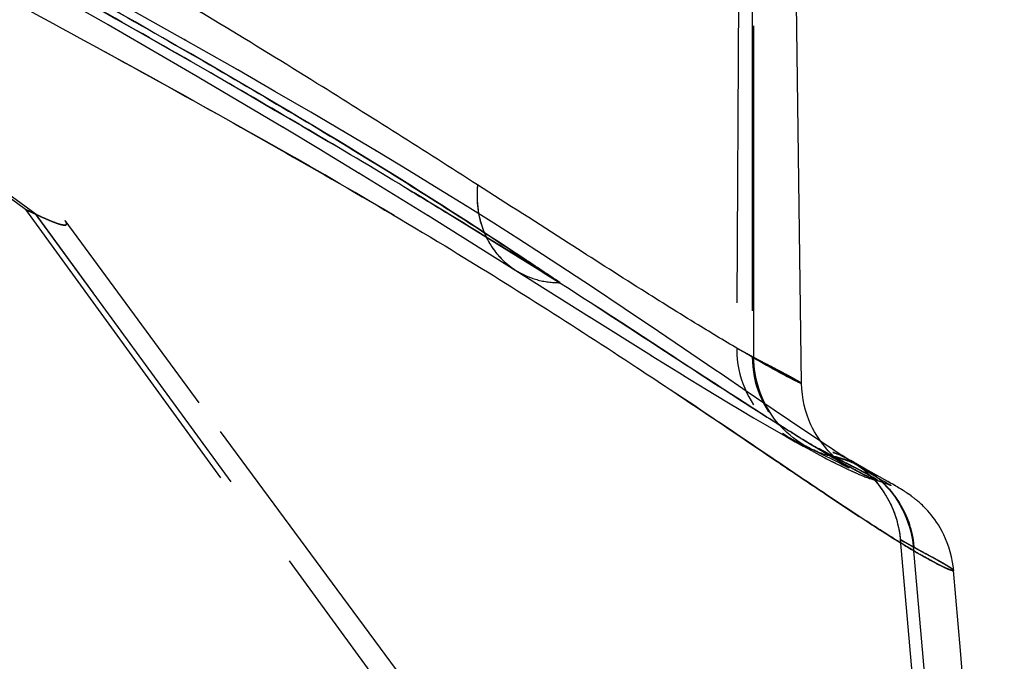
# Model space of a CAD drawing. Header units: millimetres. Extents: x 291 to 709, y 176 to 759.
# Tile 17 of 20: x 687 to 706, y 506 to 519. Entities that reach past the tile are written whole.
import ezdxf

# ---------------------------------------------------------------- set-up
doc = ezdxf.new("R2010")
doc.units = ezdxf.units.MM
doc.header["$LTSCALE"] = 65.185185
doc.linetypes.add('HIDDEN', pattern=[0.2, 0.1, -0.1])
doc.layers.add('KONST.EL_MIT_GEO', color=7, linetype='CONTINUOUS')

msp = doc.modelspace()

# ---------------------------------------------------------------- linework, layer by layer
at = {"layer": 'KONST.EL_MIT_GEO', "color": 8, "linetype": 'HIDDEN'}
for p, q in [((686.727, 515.267), (671.215, 526.63)), ((686.934, 515.17), (678.314, 521.428)), ((686.39, 520.024), (688.355, 518.897)), ((700.736, 519.95), (700.701, 512.541)), ((701.006, 519.796), (701.006, 512.374)), ((701.038, 512.358), (701.034, 519.781)), ((688.348, 518.901), (690.149, 517.855)), ((689.875, 518.591), (689.843, 518.609)), ((690.895, 518.011), (690.813, 518.057)), ((690.141, 517.859), (691.788, 516.886)), ((691.78, 516.89), (692.552, 516.427)), ((693.005, 516.783), (692.956, 516.812)), ((692.545, 516.431), (693.281, 515.984)), ((693.65, 516.399), (693.61, 516.422)), ((694.264, 516.027), (694.234, 516.046)), ((693.274, 515.989), (694.637, 515.15)), ((694.849, 515.669), (694.826, 515.683)), ((686.727, 515.267), (703.161, 492.61)), ((686.934, 515.17), (686.727, 515.267)), ((686.727, 515.267), (686.916, 515.179)), ((686.84, 515.233), (686.915, 515.179)), ((695.402, 515.325), (695.386, 515.335)), ((686.915, 515.179), (686.934, 515.17)), ((686.915, 515.179), (703.423, 492.578)), ((686.923, 515.175), (686.915, 515.179)), ((686.916, 515.179), (686.931, 515.172)), ((686.93, 515.172), (686.926, 515.174)), ((703.45, 492.575), (686.934, 515.17)), ((690.138, 511.469), (687.503, 515.048)), ((694.63, 515.154), (696.362, 514.07)), ((695.925, 514.996), (695.915, 515.002)), ((696.418, 514.682), (696.413, 514.685)), ((696.362, 514.07), (697.809, 513.158)), ((697.803, 513.161), (699.025, 512.395)), ((700.701, 512.541), (701.975, 511.847)), ((700.701, 512.541), (701.038, 512.358)), ((700.892, 512.437), (700.701, 512.541)), ((699.021, 512.397), (699.659, 512.002)), ((700.918, 512.423), (700.892, 512.437)), ((701.038, 512.36), (700.918, 512.423)), ((701.038, 512.358), (701.006, 512.374)), ((701.272, 512.236), (701.038, 512.36)), ((701.057, 512.079), (701.045, 512.188)), ((699.655, 512.004), (700.106, 511.728)), ((700.373, 512.049), (700.355, 512.061)), ((701.979, 511.743), (701.979, 511.743)), ((700.106, 511.728), (700.507, 511.485)), ((700.908, 511.683), (700.898, 511.69)), ((694.428, 505.663), (690.138, 511.469)), ((700.507, 511.485), (700.779, 511.322)), ((701.287, 511.392), (701.241, 511.481)), ((700.779, 511.322), (701.03, 511.173)), ((701.03, 511.173), (701.262, 511.038)), ((701.295, 511.187), (701.323, 511.169)), ((701.262, 511.038), (701.475, 510.914)), ((702.118, 511.13), (702.117, 511.134)), ((702.155, 511.044), (702.153, 511.048)), ((702.194, 510.964), (702.192, 510.968)), ((701.475, 510.914), (701.672, 510.803)), ((701.624, 510.847), (701.664, 510.822)), ((701.672, 510.803), (701.852, 510.701)), ((701.692, 510.805), (701.713, 510.793)), ((701.708, 510.796), (701.722, 510.788)), ((701.718, 510.79), (701.734, 510.781)), ((701.752, 510.771), (701.766, 510.764)), ((702.234, 510.89), (702.232, 510.894)), ((702.274, 510.822), (702.272, 510.826)), ((701.763, 510.765), (701.779, 510.756)), ((701.778, 510.758), (701.796, 510.749)), ((701.779, 510.756), (701.802, 510.744)), ((701.798, 510.748), (701.836, 510.729)), ((701.802, 510.744), (701.837, 510.726)), ((701.833, 510.728), (701.857, 510.715)), ((701.836, 510.729), (702, 510.645)), ((701.837, 510.728), (701.898, 510.694)), ((701.852, 510.701), (702.016, 510.611)), ((701.944, 510.671), (702.069, 510.61)), ((701.964, 510.639), (702.069, 510.581)), ((702.025, 510.63), (702.656, 510.318)), ((702.076, 510.606), (702.041, 510.625)), ((702.047, 510.622), (702.041, 510.625)), ((702.069, 510.61), (702.108, 510.588)), ((702.069, 510.581), (702.168, 510.528)), ((702.086, 510.601), (702.076, 510.606)), ((702.095, 510.595), (702.1, 510.592)), ((702.108, 510.589), (702.1, 510.593)), ((702.146, 510.569), (702.108, 510.589)), ((702.137, 510.573), (702.111, 510.587)), ((702.315, 510.759), (702.312, 510.763)), ((702.355, 510.702), (702.352, 510.706)), ((702.394, 510.65), (702.391, 510.654)), ((702.431, 510.603), (702.429, 510.606)), ((702.186, 510.549), (702.138, 510.573)), ((702.158, 510.563), (702.171, 510.556)), ((702.168, 510.528), (702.261, 510.478)), ((702.223, 510.532), (702.173, 510.557)), ((702.177, 510.555), (702.204, 510.541)), ((702.245, 510.525), (702.208, 510.541)), ((702.285, 510.509), (702.258, 510.519)), ((702.261, 510.478), (702.348, 510.431)), ((702.618, 510.404), (702.312, 510.57)), ((702.348, 510.431), (702.429, 510.389)), ((702.61, 510.414), (702.591, 510.418)), ((702.619, 510.403), (702.591, 510.418)), ((702.652, 510.471), (702.681, 510.459)), ((702.744, 510.432), (702.77, 510.42)), ((702.541, 510.33), (702.609, 510.296)), ((702.576, 510.313), (702.642, 510.279)), ((702.61, 510.295), (702.674, 510.263)), ((702.656, 510.318), (702.734, 510.278)), ((702.674, 510.263), (702.733, 510.234)), ((702.704, 510.248), (702.761, 510.22)), ((702.734, 510.278), (702.789, 510.25)), ((702.734, 510.234), (702.789, 510.206)), ((702.789, 510.25), (702.826, 510.231)), ((702.789, 510.206), (702.841, 510.181)), ((702.826, 510.231), (702.844, 510.222)), ((702.844, 510.222), (702.864, 510.211)), ((702.865, 510.214), (702.852, 510.223)), ((702.859, 510.218), (702.853, 510.222)), ((702.864, 510.211), (702.881, 510.202)), ((702.871, 510.21), (702.865, 510.214)), ((702.88, 510.205), (702.87, 510.211)), ((702.899, 510.193), (702.871, 510.21)), ((702.877, 510.204), (702.886, 510.199)), ((702.889, 510.198), (702.895, 510.194)), ((702.894, 510.196), (702.891, 510.198)), ((702.899, 510.193), (702.897, 510.194)), ((702.897, 510.193), (702.904, 510.19)), ((702.906, 510.189), (702.899, 510.193)), ((702.903, 510.19), (702.901, 510.192)), ((702.902, 510.191), (702.904, 510.19)), ((702.906, 510.189), (702.907, 510.188)), ((702.908, 510.188), (702.907, 510.188)), ((702.983, 510.303), (702.984, 510.303)), ((702.986, 510.302), (702.986, 510.302)), ((702.987, 510.301), (702.992, 510.298)), ((703, 510.284), (702.987, 510.29)), ((702.992, 510.298), (702.989, 510.3)), ((702.992, 510.298), (702.998, 510.295)), ((702.998, 510.294), (703.004, 510.291)), ((703.043, 510.261), (703, 510.284)), ((703.024, 510.28), (703.005, 510.29)), ((703.008, 510.277), (703.027, 510.269)), ((703.023, 510.278), (703.031, 510.273)), ((703.046, 510.263), (703.055, 510.257)), ((703.073, 510.234), (703.059, 510.244)), ((703.09, 510.239), (703.106, 510.231)), ((703.106, 510.231), (703.117, 510.225)), ((703.132, 510.197), (703.109, 510.212)), ((703.117, 510.226), (703.11, 510.23)), ((703.117, 510.225), (703.127, 510.22)), ((703.127, 510.22), (703.134, 510.216)), ((703.138, 510.214), (703.146, 510.21)), ((703.146, 510.21), (703.153, 510.206)), ((703.154, 510.205), (703.161, 510.202)), ((703.166, 510.2), (703.228, 510.163)), ((703.178, 510.192), (703.182, 510.19)), ((703.18, 510.191), (703.215, 510.171)), ((703.184, 510.189), (703.185, 510.189)), ((702.841, 510.181), (702.889, 510.159)), ((702.889, 510.159), (702.934, 510.138)), ((702.908, 510.187), (702.909, 510.187)), ((702.909, 510.187), (702.909, 510.187)), ((702.934, 510.138), (702.975, 510.118)), ((702.955, 510.128), (702.995, 510.109)), ((702.995, 510.109), (703.033, 510.092)), ((703.015, 510.101), (703.052, 510.084)), ((703.034, 510.092), (703.071, 510.076)), ((703.123, 510.096), (703.13, 510.093)), ((703.13, 510.093), (703.136, 510.089)), ((703.174, 510.171), (703.156, 510.183)), ((703.215, 510.171), (703.229, 510.162)), ((703.351, 510.084), (703.319, 510.105)), ((703.408, 510.041), (703.366, 510.073)), ((703.496, 509.971), (703.408, 510.041)), ((703.456, 509.998), (703.445, 510.004)), ((703.496, 509.971), (703.47, 509.993)), ((703.522, 509.949), (703.496, 509.971)), ((703.522, 509.949), (703.496, 509.971)), ((703.525, 509.958), (703.52, 509.96)), ((703.58, 509.895), (703.549, 509.925)), ((703.603, 509.873), (703.58, 509.895)), ((703.71, 509.854), (703.719, 509.85)), ((703.715, 509.851), (703.72, 509.85)), ((703.723, 509.848), (703.726, 509.847)), ((703.728, 509.846), (703.731, 509.845)), ((703.732, 509.844), (703.73, 509.845)), ((703.733, 509.844), (703.734, 509.843)), ((703.735, 509.843), (703.733, 509.843)), ((703.735, 509.842), (703.736, 509.842)), ((703.736, 509.842), (703.736, 509.842)), ((703.737, 509.842), (703.737, 509.842)), ((703.589, 509.714), (703.627, 509.655)), ((703.624, 509.659), (703.658, 509.602)), ((703.659, 509.601), (703.692, 509.541)), ((703.915, 508.78), (704.969, 496.568)), ((704.193, 508.622), (703.915, 508.78)), ((703.915, 508.78), (704.192, 508.623)), ((703.915, 508.78), (703.99, 508.735)), ((703.99, 508.735), (704.189, 508.624)), ((704.193, 508.622), (704.188, 508.665)), ((704.166, 508.637), (704.166, 508.637)), ((704.166, 508.635), (705.224, 496.543)), ((704.169, 508.636), (704.188, 508.625)), ((704.188, 508.625), (704.193, 508.622)), ((704.189, 508.624), (704.275, 508.577)), ((705.25, 496.541), (704.19, 508.635)), ((704.275, 508.577), (704.404, 508.508))]:
    msp.add_line(p, q, dxfattribs=at)
at = {"layer": 'KONST.EL_MIT_GEO', "color": 7, "linetype": 'Continuous'}
for p, q in [((689.875, 518.591), (688.533, 519.345)), ((701.975, 511.847), (701.877, 519.31)), ((690.895, 518.011), (689.875, 518.591)), ((691.627, 517.589), (690.895, 518.011)), ((692.33, 517.18), (691.627, 517.589)), ((693.005, 516.783), (692.33, 517.18)), ((693.65, 516.399), (693.005, 516.783)), ((694.264, 516.027), (693.65, 516.399)), ((694.849, 515.669), (694.264, 516.027)), ((695.402, 515.325), (694.849, 515.669)), ((695.925, 514.996), (695.402, 515.325)), ((696.418, 514.682), (695.925, 514.996)), ((696.883, 514.382), (696.418, 514.682)), ((697.866, 513.738), (696.883, 514.382)), ((698.489, 513.323), (697.866, 513.738)), ((699.161, 512.872), (698.489, 513.323)), ((700.908, 511.683), (700.373, 512.049)), ((701.979, 511.743), (701.975, 511.847)), ((701.438, 511.323), (700.908, 511.683)), ((702.042, 510.914), (701.438, 511.323)), ((702.364, 510.698), (702.042, 510.914)), ((702.619, 510.529), (702.36, 510.701)), ((702.787, 510.419), (702.596, 510.544)), ((702.623, 510.402), (702.674, 510.375)), ((702.774, 510.418), (702.744, 510.432)), ((702.962, 510.306), (702.77, 510.43)), ((702.77, 510.42), (702.939, 510.331)), ((702.674, 510.375), (703.001, 510.205)), ((702.874, 510.368), (702.863, 510.374)), ((702.887, 510.361), (702.874, 510.368)), ((702.897, 510.355), (702.887, 510.361)), ((702.906, 510.351), (702.897, 510.355)), ((702.921, 510.342), (702.908, 510.349)), ((702.937, 510.333), (702.923, 510.341)), ((702.942, 510.33), (702.938, 510.331)), ((702.941, 510.331), (702.939, 510.332)), ((703.06, 510.259), (702.941, 510.331)), ((702.963, 510.318), (702.942, 510.33)), ((703.059, 510.244), (702.952, 510.312)), ((702.986, 510.302), (702.985, 510.302)), ((702.994, 510.297), (702.986, 510.302)), ((703.005, 510.29), (702.996, 510.296)), ((703.228, 510.163), (702.998, 510.298)), ((703.09, 510.242), (703.051, 510.264)), ((703.156, 510.183), (703.059, 510.244)), ((703.088, 510.242), (703.074, 510.248)), ((703.119, 510.225), (703.086, 510.244)), ((703.11, 510.23), (703.103, 510.234)), ((703.143, 510.212), (703.117, 510.226)), ((703.668, 509.922), (703.118, 510.226)), ((703.176, 510.194), (703.155, 510.205)), ((703.196, 510.182), (703.176, 510.194)), ((703.154, 510.125), (703.207, 510.097)), ((703.242, 510.128), (703.156, 510.183)), ((703.228, 510.163), (703.214, 510.172)), ((703.232, 510.161), (703.224, 510.166)), ((703.319, 510.105), (703.228, 510.163)), ((703.241, 510.155), (703.236, 510.159)), ((703.3, 510.092), (703.242, 510.128)), ((703.251, 510.15), (703.245, 510.153)), ((703.261, 510.143), (703.253, 510.148)), ((703.272, 510.136), (703.264, 510.141)), ((703.354, 510.06), (703.3, 510.092)), ((703.402, 510.031), (703.354, 510.06)), ((703.445, 510.004), (703.402, 510.031)), ((703.485, 509.981), (703.445, 510.004)), ((703.456, 509.939), (703.461, 509.938)), ((703.52, 509.96), (703.485, 509.981)), ((703.553, 509.942), (703.52, 509.96)), ((703.582, 509.925), (703.553, 509.942)), ((703.608, 509.911), (703.582, 509.925)), ((703.631, 509.898), (703.608, 509.911)), ((703.652, 509.886), (703.631, 509.898)), ((703.67, 509.876), (703.652, 509.886)), ((703.725, 509.89), (703.668, 509.922)), ((703.686, 509.868), (703.67, 509.876)), ((703.7, 509.861), (703.686, 509.868)), ((703.711, 509.854), (703.7, 509.861)), ((703.721, 509.849), (703.711, 509.854)), ((703.729, 509.846), (703.721, 509.849)), ((703.765, 509.867), (703.725, 509.89)), ((703.733, 509.844), (703.731, 509.845)), ((703.735, 509.843), (703.734, 509.843)), ((703.736, 509.842), (703.736, 509.842)), ((703.804, 509.844), (703.765, 509.867)), ((703.827, 509.83), (703.798, 509.848)), ((703.858, 509.813), (703.827, 509.83)), ((703.88, 509.799), (703.852, 509.816)), ((703.895, 509.79), (703.875, 509.803)), ((703.917, 509.777), (703.895, 509.79)), ((703.939, 509.764), (703.917, 509.777)), ((703.96, 509.75), (703.939, 509.764)), ((703.974, 509.741), (703.954, 509.754)), ((703.988, 509.732), (703.969, 509.745)), ((703.996, 509.728), (703.983, 509.736)), ((704.01, 509.718), (703.996, 509.728)), ((704.025, 509.709), (704.01, 509.718)), ((704.04, 509.698), (704.025, 509.709)), ((704.056, 509.688), (704.04, 509.698)), ((704.073, 509.676), (704.056, 509.688)), ((704.082, 509.67), (704.066, 509.681)), ((704.1, 509.658), (704.082, 509.67)), ((704.109, 509.651), (704.092, 509.663)), ((704.119, 509.644), (704.101, 509.657)), ((704.131, 509.635), (704.121, 509.643)), ((705.097, 506.597), (704.963, 508.171)), ((705.959, 496.493), (705.097, 506.597))]:
    msp.add_line(p, q, dxfattribs=at)
for points in [[(700.373, 512.049), (700.29, 512.105), (699.161, 512.872)], [(702.352, 510.706), (702.312, 510.763), (702.272, 510.826), (702.232, 510.894), (702.192, 510.968), (702.153, 511.048), (702.117, 511.134), (702.083, 511.225), (702.053, 511.321), (702.027, 511.421), (702.006, 511.526), (701.99, 511.634), (701.979, 511.744)], [(702.429, 510.606), (702.391, 510.654), (702.352, 510.706)], [(702.852, 510.223), (702.845, 510.227), (702.837, 510.233), (702.829, 510.238), (702.819, 510.245), (702.809, 510.252), (702.798, 510.26), (702.786, 510.268), (702.773, 510.278), (702.759, 510.288), (702.743, 510.3), (702.727, 510.314), (702.708, 510.328), (702.688, 510.345), (702.667, 510.363), (702.643, 510.383), (702.618, 510.406), (702.591, 510.432), (702.562, 510.46), (702.531, 510.491), (702.499, 510.526), (702.465, 510.564), (702.429, 510.606)], [(702.744, 510.432), (702.681, 510.459), (702.606, 510.488), (702.589, 510.494), (702.652, 510.471)], [(702.878, 510.334), (702.846, 510.346), (702.813, 510.357), (702.777, 510.369), (702.738, 510.381), (702.697, 510.392)], [(702.833, 510.389), (702.823, 510.395), (702.809, 510.402), (702.793, 510.409), (702.774, 510.418)], [(702.85, 510.38), (702.842, 510.385), (702.833, 510.389)], [(702.987, 510.29), (702.98, 510.293), (702.958, 510.302), (702.934, 510.312), (702.907, 510.323), (702.878, 510.334)], [(703.074, 510.248), (703.066, 510.253), (703.056, 510.257), (703.045, 510.263), (703.032, 510.269)], [(703.103, 510.234), (703.098, 510.236), (703.088, 510.242)], [(703.402, 510.046), (703.383, 510.06), (703.366, 510.073), (703.351, 510.084), (703.337, 510.093), (703.326, 510.101), (703.316, 510.108), (703.307, 510.114), (703.299, 510.119), (703.292, 510.123), (703.281, 510.131)], [(704.182, 508.717), (704.174, 508.768), (704.165, 508.819), (704.155, 508.87), (704.144, 508.92), (704.131, 508.969), (704.117, 509.018), (704.102, 509.066), (704.086, 509.113), (704.069, 509.16), (704.051, 509.206), (704.032, 509.251), (704.011, 509.296), (703.99, 509.34), (703.968, 509.382), (703.946, 509.424), (703.922, 509.465), (703.898, 509.505), (703.873, 509.544), (703.847, 509.582), (703.821, 509.619), (703.795, 509.655), (703.768, 509.689), (703.741, 509.723), (703.714, 509.755), (703.686, 509.786), (703.659, 509.816), (703.631, 509.845), (703.603, 509.873), (703.576, 509.899), (703.549, 509.925), (703.522, 509.949)], [(704.963, 508.171), (704.958, 508.224), (704.942, 508.335), (704.922, 508.439), (704.898, 508.536), (704.87, 508.628), (704.839, 508.714), (704.806, 508.795), (704.772, 508.871), (704.736, 508.941), (704.7, 509.007), (704.663, 509.067), (704.627, 509.123), (704.591, 509.175), (704.556, 509.222), (704.522, 509.265), (704.489, 509.305), (704.457, 509.341), (704.428, 509.373), (704.4, 509.403), (704.373, 509.429), (704.348, 509.454), (704.325, 509.475), (704.304, 509.495), (704.284, 509.513), (704.265, 509.529), (704.248, 509.544), (704.231, 509.557), (704.216, 509.57), (704.202, 509.581), (704.188, 509.592), (704.175, 509.602), (704.163, 509.611), (704.151, 509.62), (704.14, 509.628), (704.129, 509.636), (704.111, 509.65)]]:
    msp.add_lwpolyline(points, dxfattribs=at)
at = {"layer": 'KONST.EL_MIT_GEO', "color": 8, "linetype": 'HIDDEN'}
for points in [[(700.701, 512.541), (700.701, 512.516), (700.704, 512.417), (700.712, 512.318), (700.725, 512.221), (700.743, 512.125), (700.765, 512.03), (700.791, 511.937), (700.822, 511.846), (700.857, 511.758), (700.896, 511.671), (700.938, 511.587), (700.984, 511.506), (701.033, 511.428)], [(701.006, 512.374), (701.008, 512.276), (701.016, 512.177), (701.028, 512.079), (701.045, 511.982), (701.066, 511.888), (701.092, 511.795), (701.122, 511.704), (701.155, 511.616), (701.193, 511.53), (701.234, 511.448), (701.277, 511.368), (701.324, 511.292)], [(701.046, 512.176), (701.039, 512.274), (701.038, 512.358)], [(701.045, 512.188), (701.039, 512.297), (701.038, 512.358)], [(701.241, 511.481), (701.198, 511.574), (701.16, 511.669), (701.127, 511.768), (701.098, 511.869), (701.075, 511.973), (701.057, 512.08)], [(701.261, 511.442), (701.219, 511.526), (701.182, 511.613), (701.149, 511.703), (701.119, 511.794), (701.094, 511.887), (701.073, 511.982)], [(701.353, 511.281), (701.305, 511.36), (701.261, 511.442)], [(701.39, 511.225), (701.337, 511.307), (701.287, 511.392)], [(701.883, 510.726), (701.812, 510.779), (701.748, 510.831), (701.688, 510.883), (701.628, 510.94), (701.566, 511.004), (701.505, 511.074), (701.446, 511.147), (701.39, 511.225)], [(701.78, 510.757), (701.688, 510.807), (701.63, 510.843), (701.603, 510.861)], [(701.603, 510.861), (701.614, 510.853), (701.656, 510.827), (701.698, 510.802)], [(701.694, 510.804), (701.639, 510.837), (701.613, 510.854)], [(702.041, 510.625), (701.959, 510.675), (701.883, 510.726)], [(702, 510.645), (702.05, 510.619), (702.087, 510.599)], [(702.111, 510.587), (702.077, 510.605), (702.059, 510.615), (702.047, 510.622)], [(702.219, 510.535), (702.22, 510.535), (702.215, 510.537), (702.199, 510.544)], [(702.223, 510.532), (702.245, 510.523), (702.269, 510.513)], [(702.258, 510.519), (702.238, 510.527), (702.224, 510.533)], [(702.245, 510.525), (702.295, 510.502), (702.322, 510.491), (702.351, 510.481), (702.381, 510.47), (702.413, 510.459), (702.445, 510.449), (702.479, 510.439), (702.514, 510.429), (702.55, 510.419), (702.587, 510.41)], [(702.429, 510.389), (702.468, 510.368), (702.541, 510.33)], [(702.587, 510.41), (702.652, 510.396), (702.694, 510.386)], [(702.697, 510.392), (702.654, 510.404), (702.61, 510.414)], [(702.654, 510.396), (702.757, 510.369), (702.856, 510.337), (702.954, 510.3), (703.048, 510.259), (703.066, 510.253)], [(702.734, 510.375), (702.772, 510.364), (702.809, 510.353), (702.843, 510.341), (702.876, 510.33), (702.907, 510.319), (702.936, 510.308), (702.962, 510.297), (702.986, 510.287)], [(703.189, 510.156), (703.149, 510.188), (703.067, 510.249), (702.939, 510.331)], [(703.015, 510.283), (703.027, 510.275), (703.037, 510.269)], [(703.038, 510.268), (703.05, 510.26), (703.073, 510.244)], [(703.043, 510.261), (703.058, 510.254), (703.07, 510.248), (703.081, 510.243), (703.09, 510.239)], [(703.071, 510.245), (703.085, 510.236), (703.093, 510.23)], [(703.073, 510.244), (703.119, 510.211), (703.174, 510.168)], [(703.074, 510.248), (703.14, 510.213), (703.156, 510.205)], [(703.12, 510.21), (703.131, 510.202), (703.144, 510.192)], [(703.071, 510.076), (703.089, 510.068), (703.107, 510.06), (703.125, 510.053), (703.143, 510.045), (703.162, 510.038), (703.18, 510.03), (703.2, 510.023), (703.22, 510.015), (703.241, 510.007), (703.263, 509.999), (703.287, 509.99), (703.313, 509.982), (703.343, 509.972), (703.375, 509.962), (703.411, 509.951), (703.454, 509.939)], [(703.172, 510.17), (703.189, 510.157), (703.207, 510.141), (703.227, 510.125), (703.249, 510.106), (703.273, 510.084), (703.299, 510.06), (703.326, 510.033), (703.355, 510.004), (703.386, 509.971), (703.418, 509.936), (703.451, 509.898), (703.485, 509.857), (703.519, 509.812), (703.554, 509.765), (703.589, 509.714)], [(703.244, 510.152), (703.224, 510.165), (703.192, 510.184)], [(703.292, 510.066), (703.315, 510.044), (703.34, 510.019), (703.368, 509.991), (703.397, 509.959), (703.429, 509.924), (703.461, 509.887), (703.494, 509.846), (703.527, 509.802), (703.561, 509.756), (703.594, 509.707)], [(703.446, 510.012), (703.423, 510.03), (703.402, 510.046)], [(703.454, 509.939), (703.479, 509.933), (703.504, 509.926), (703.527, 509.919), (703.548, 509.913), (703.567, 509.907), (703.584, 509.901), (703.6, 509.896), (703.614, 509.891), (703.627, 509.886), (703.639, 509.882), (703.651, 509.878), (703.661, 509.874), (703.67, 509.87), (703.678, 509.867), (703.686, 509.864), (703.693, 509.861), (703.699, 509.858), (703.705, 509.856), (703.71, 509.854)], [(703.538, 509.926), (703.595, 509.871), (703.652, 509.811), (703.707, 509.749), (703.761, 509.682), (703.812, 509.612), (703.862, 509.538), (703.909, 509.46), (703.953, 509.38), (703.994, 509.295), (704.032, 509.208), (704.065, 509.118), (704.095, 509.025), (704.121, 508.929), (704.142, 508.83), (704.158, 508.729), (704.169, 508.636)], [(703.686, 509.786), (703.662, 509.812), (703.631, 509.845)], [(703.768, 509.689), (703.739, 509.725), (703.714, 509.755)], [(703.898, 509.505), (703.879, 509.533), (703.812, 509.631), (703.795, 509.655)], [(703.69, 509.545), (703.724, 509.478), (703.754, 509.411), (703.783, 509.342), (703.81, 509.271), (703.834, 509.198), (703.855, 509.122), (703.874, 509.044), (703.89, 508.965), (703.903, 508.884), (703.913, 508.802), (703.915, 508.78)], [(703.72, 509.486), (703.748, 509.425), (703.775, 509.362), (703.8, 509.297), (703.823, 509.23), (703.845, 509.161), (703.863, 509.091), (703.88, 509.018), (703.894, 508.944), (703.906, 508.868), (703.914, 508.791)], [(704.011, 509.296), (703.997, 509.324), (703.941, 509.43), (703.922, 509.465)], [(704.102, 509.066), (704.09, 509.101), (704.047, 509.214), (704.032, 509.251)], [(704.19, 508.635), (704.176, 508.752), (704.154, 508.869), (704.126, 508.986), (704.117, 509.018)], [(704.192, 508.623), (704.19, 508.624), (704.181, 508.628), (704.171, 508.634), (704.166, 508.637)]]:
    msp.add_lwpolyline(points, dxfattribs=at)
for centre, radius, start, end in [((637.506, 425.334), 106.761, 56.44309, 58.04276), ((697.326, 515.477), 1.72, 202.7585, 205.9462), ((625.741, 407.573), 128.065, 56.06852, 56.44911), ((739.12, 570.852), 70.645, 237.65422, 237.86827), ((730.277, 556.771), 54.017, 237.8671, 238.3451), ((722.853, 544.748), 39.887, 238.3598, 238.8218), ((711.904, 526.386), 18.508, 240.0382, 240.271), ((710.849, 524.537), 16.379, 240.269, 240.7537), ((709.221, 521.632), 13.048, 240.7562, 241.5234), ((691.137, 487.45), 25.663, 62.0789, 62.4647), ((707.679, 518.795), 9.819, 241.5426, 242.3568), ((706.471, 516.491), 7.218, 242.4831, 243.2473)]:
    msp.add_arc(centre, radius, start, end, dxfattribs=at)
at = {"layer": 'KONST.EL_MIT_GEO', "color": 7, "linetype": 'Continuous'}
msp.add_arc((698.945, 502.137), 9.029, 61.2682, 61.8346, dxfattribs=at)
for points, knots in [([(695.609, 515.751), (694.561, 516.422), (692.252, 517.89), (688.47, 520.176), (684.153, 522.712), (679.427, 525.458), (674.394, 528.401), (669.132, 531.515), (663.67, 534.716), (658.033, 537.932), (652.238, 541.1), (644.284, 545.216), (634.058, 550.074), (621.452, 555.384), (608.544, 560.156), (595.398, 564.361), (582.07, 568.02), (568.604, 571.165), (555.032, 573.826), (541.367, 575.968), (523.05, 578.076), (509.216, 578.76), (500, 578.76)], [0, 0, 0, 0, 0.01791, 0.039358, 0.063573, 0.089938, 0.118012, 0.14745, 0.177907, 0.209098, 0.240818, 0.272925, 0.337943, 0.403629, 0.469665, 0.53587, 0.602152, 0.668461, 0.734778, 0.801093, 0.867407, 1, 1, 1, 1]), ([(500, 575.444), (511.095, 575.444), (527.754, 574.435), (549.742, 571.391), (566.113, 568.327), (582.331, 564.562), (598.351, 560.064), (614.096, 554.789), (629.473, 548.75), (641.94, 543.119), (651.632, 538.311), (658.682, 534.603), (665.526, 530.852), (672.14, 527.157), (678.496, 523.649), (684.51, 520.424), (689.982, 517.454), (694.691, 514.764), (697.999, 512.661), (700.145, 511.227), (701.384, 510.388), (702.392, 509.708), (703.19, 509.179), (703.802, 508.786), (704.256, 508.511), (704.549, 508.347), (704.723, 508.259), (704.813, 508.217), (704.878, 508.188), (704.926, 508.174), (704.948, 508.164), (704.963, 508.168), (704.963, 508.171)], [0, 0, 0, 0, 0.152148, 0.228254, 0.304362, 0.380462, 0.456522, 0.532458, 0.608084, 0.682994, 0.719969, 0.756448, 0.792223, 0.826994, 0.860353, 0.891784, 0.920571, 0.945738, 0.966131, 0.974313, 0.981138, 0.986662, 0.990988, 0.994258, 0.996632, 0.998271, 0.998857, 0.999306, 0.999631, 0.999845, 0.999961, 1, 1, 1, 1]), ([(697.227, 513.829), (696.175, 514.483), (693.868, 515.912), (690.089, 518.125), (685.775, 520.561), (681.046, 523.192), (676.006, 526.009), (670.74, 529.01), (665.281, 532.12), (659.655, 535.269), (653.877, 538.394), (645.955, 542.481), (635.777, 547.327), (623.235, 552.655), (614.69, 555.859), (610.373, 557.372)], [0, 0, 0, 0, 0.038171, 0.083646, 0.134965, 0.19087, 0.250429, 0.312929, 0.377681, 0.44408, 0.511668, 0.580122, 0.718813, 0.859009, 1, 1, 1, 1]), ([(610.38, 557.39), (614.711, 555.875), (623.285, 552.669), (635.868, 547.338), (646.077, 542.489), (654.019, 538.4), (659.808, 535.274), (665.444, 532.122), (670.915, 529.009), (676.202, 526.01), (681.268, 523.199), (686.016, 520.578), (690.314, 518.151), (694.017, 515.943), (696.236, 514.495), (697.227, 513.829)], [0, 0, 0, 0, 0.141407, 0.281995, 0.421019, 0.489597, 0.557278, 0.623753, 0.6886, 0.751268, 0.811076, 0.867161, 0.918369, 0.963195, 1, 1, 1, 1]), ([(695.609, 515.751), (695.604, 515.703), (695.591, 515.513), (695.604, 515.321), (695.63, 515.181)], [0, 0, 0, 0, 0.25347, 1, 1, 1, 1]), ([(701.975, 511.847), (701.975, 511.843), (701.942, 511.86), (701.911, 511.869), (701.822, 511.915), (701.708, 511.973), (701.543, 512.061), (701.334, 512.176), (701.07, 512.326), (700.599, 512.6), (699.844, 513.057), (698.718, 513.76), (697.276, 514.682), (696.204, 515.371), (695.609, 515.751)], [0, 0, 0, 0, 0.001886, 0.008314, 0.019981, 0.037607, 0.061956, 0.093849, 0.134091, 0.183463, 0.312819, 0.488503, 0.71643, 1, 1, 1, 1])]:
    msp.add_open_spline(points, degree=3, knots=knots, dxfattribs=at)
at = {"layer": 'KONST.EL_MIT_GEO', "color": 8, "linetype": 'HIDDEN'}
for points, knots in [([(500, 578.228), (509.214, 578.228), (527.65, 577.445), (550.533, 574.571), (568.648, 571.159), (582.119, 568.048), (595.44, 564.378), (608.574, 560.146), (621.473, 555.363), (634.076, 550.055), (644.3, 545.204), (652.253, 541.092), (658.046, 537.925), (663.681, 534.71), (669.141, 531.51), (674.402, 528.397), (679.432, 525.455), (684.157, 522.709), (688.472, 520.174), (692.253, 517.889), (694.561, 516.422), (695.609, 515.751)], [0, 0, 0, 0, 0.132607, 0.265214, 0.331532, 0.397843, 0.464127, 0.530336, 0.596375, 0.662063, 0.727081, 0.759187, 0.790906, 0.822097, 0.852553, 0.881992, 0.910065, 0.936429, 0.960643, 0.98209, 1, 1, 1, 1]), ([(704.963, 508.171), (704.963, 508.168), (704.948, 508.164), (704.926, 508.174), (704.878, 508.188), (704.813, 508.217), (704.723, 508.259), (704.549, 508.347), (704.256, 508.51), (703.803, 508.786), (703.191, 509.178), (702.394, 509.707), (701.387, 510.386), (700.148, 511.225), (698.003, 512.659), (694.697, 514.761), (689.99, 517.449), (684.521, 520.418), (678.51, 523.641), (672.156, 527.149), (665.544, 530.844), (658.702, 534.593), (651.654, 538.299), (641.962, 543.102), (629.497, 548.727), (614.125, 554.768), (598.394, 560.071), (582.385, 564.593), (566.159, 568.316), (549.766, 571.24), (527.75, 574.052), (511.093, 574.92), (500, 574.92)], [0, 0, 0, 0, 0.000039, 0.000155, 0.000369, 0.000694, 0.001143, 0.001728, 0.003367, 0.00574, 0.009009, 0.013334, 0.018855, 0.025678, 0.033857, 0.054244, 0.079405, 0.108187, 0.139615, 0.172972, 0.207742, 0.243517, 0.279995, 0.316968, 0.391879, 0.467508, 0.543448, 0.619511, 0.695613, 0.771722, 0.847832, 1, 1, 1, 1]), ([(705.922, 496.483), (705.885, 496.48), (705.779, 496.482), (705.569, 496.498), (705.246, 496.546), (704.492, 496.709), (703.487, 497.078), (702.177, 497.667), (700.76, 498.375), (699.01, 499.301), (696.907, 500.429), (694.473, 501.712), (691.751, 503.075), (688.814, 504.484), (684.597, 506.442), (680.2, 508.416), (675.67, 510.451), (670.95, 512.598), (664.963, 515.37), (657.717, 518.728), (650.421, 522.067), (643.105, 525.352), (633.334, 529.626), (621.068, 534.707), (606.244, 540.264), (591.334, 545.185), (576.331, 549.419), (556.183, 554.089), (530.75, 558.031), (510.212, 559.118), (500, 559.118)], [0, 0, 0, 0, 0.000514, 0.001452, 0.00291, 0.005016, 0.01209, 0.017623, 0.024848, 0.033941, 0.044954, 0.057785, 0.071918, 0.086965, 0.10275, 0.136087, 0.153487, 0.171293, 0.207656, 0.244546, 0.281529, 0.318403, 0.355229, 0.42873, 0.501626, 0.57369, 0.645381, 0.716703, 0.859055, 1, 1, 1, 1]), ([(500, 559.116), (510.212, 559.116), (530.75, 558.029), (556.183, 554.089), (576.331, 549.419), (591.334, 545.185), (606.243, 540.264), (621.068, 534.706), (633.334, 529.626), (643.105, 525.352), (650.421, 522.067), (657.717, 518.728), (664.963, 515.37), (670.95, 512.598), (675.67, 510.451), (680.2, 508.416), (684.597, 506.442), (688.814, 504.484), (691.751, 503.075), (694.473, 501.712), (696.907, 500.429), (699.01, 499.301), (700.76, 498.376), (702.177, 497.668), (703.486, 497.078), (704.492, 496.709), (705.246, 496.546), (705.569, 496.498), (705.779, 496.482), (705.885, 496.48), (705.922, 496.483)], [0, 0, 0, 0, 0.140944, 0.283296, 0.354618, 0.426309, 0.498373, 0.571269, 0.644771, 0.681597, 0.718471, 0.755454, 0.792343, 0.828707, 0.846512, 0.863912, 0.897249, 0.913035, 0.928081, 0.942215, 0.955047, 0.966058, 0.975149, 0.982372, 0.987907, 0.994984, 0.99709, 0.998548, 0.999486, 1, 1, 1, 1]), ([(704.165, 492.516), (704.167, 492.514), (704.152, 492.508), (704.135, 492.51), (704.088, 492.507), (704.026, 492.511), (703.937, 492.518), (703.765, 492.537), (703.469, 492.584), (703, 492.689), (702.352, 492.884), (701.485, 493.217), (700.352, 493.728), (698.909, 494.454), (697.119, 495.409), (694.962, 496.581), (691.457, 498.455), (686.465, 500.922), (679.96, 503.938), (673.006, 507.097), (665.821, 510.449), (658.517, 513.898), (651.168, 517.339), (643.811, 520.721), (634.014, 525.119), (621.727, 530.352), (606.874, 536.078), (591.92, 541.147), (576.856, 545.504), (556.592, 550.315), (530.983, 554.377), (510.289, 555.498), (500, 555.498)], [0, 0, 0, 0, 0.000029, 0.000133, 0.000326, 0.000619, 0.001024, 0.001554, 0.003035, 0.005188, 0.008227, 0.012424, 0.018087, 0.025503, 0.034875, 0.046278, 0.059629, 0.090111, 0.123667, 0.159284, 0.196277, 0.23386, 0.271569, 0.309065, 0.346399, 0.420832, 0.494669, 0.567611, 0.640231, 0.712555, 0.856992, 1, 1, 1, 1]), ([(500, 555.491), (509.472, 555.491), (528.525, 554.543), (552.141, 551.094), (570.868, 547.002), (584.799, 543.283), (598.619, 538.948), (612.353, 534.025), (626.01, 528.571), (637.315, 523.657), (646.336, 519.567), (653.113, 516.431), (659.881, 513.254), (666.605, 510.081), (673.22, 507.002), (679.636, 504.084), (684.772, 501.71), (688.646, 499.842), (691.326, 498.502), (693.776, 497.22), (695.943, 496.047), (697.799, 495.043), (699.346, 494.23), (700.605, 493.61), (701.791, 493.087), (702.579, 492.805), (703.037, 492.687)], [0, 0, 0, 0, 0.132354, 0.266078, 0.332999, 0.400127, 0.467495, 0.535326, 0.603943, 0.672948, 0.707561, 0.742351, 0.777285, 0.812038, 0.846241, 0.879244, 0.910524, 0.925308, 0.939341, 0.952392, 0.963942, 0.973776, 0.981882, 0.988357, 0.993381, 1, 1, 1, 1]), ([(668.271, 528.309), (669.96, 527.222), (673.116, 525.162), (677.44, 522.259), (680.945, 519.846), (683.57, 518.008), (685.369, 516.727), (686.417, 515.96), (686.968, 515.533), (687.222, 515.325), (687.391, 515.172), (687.475, 515.085), (687.503, 515.048)], [0, 0, 0, 0, 0.257811, 0.483698, 0.668501, 0.804136, 0.894923, 0.951978, 0.97078, 0.984525, 0.994085, 1, 1, 1, 1]), ([(675.809, 526.13), (679.158, 524.238), (685.335, 520.823), (691.475, 517.341), (694.222, 515.679)], [0, 0, 0, 0, 0.545121, 1, 1, 1, 1]), ([(694.013, 515.914), (692.768, 516.69), (690.07, 518.291), (685.748, 520.727), (680.986, 523.354), (677.691, 525.184), (675.997, 526.136)], [0, 0, 0, 0, 0.212391, 0.454206, 0.718513, 1, 1, 1, 1]), ([(694.222, 515.679), (694.492, 515.515), (695.497, 514.904), (696.496, 514.283), (697.227, 513.829)], [0, 0, 0, 0, 0.268526, 1, 1, 1, 1]), ([(695.609, 515.751), (695.575, 515.424), (695.644, 514.911), (695.989, 514.361), (696.23, 514.152), (696.362, 514.07)], [0, 0, 0, 0, 0.512357, 0.758519, 1, 1, 1, 1]), ([(687.503, 515.048), (687.514, 515.032), (687.534, 515.01), (687.53, 514.961), (687.482, 514.958), (687.402, 514.974), (687.264, 515.023), (687.094, 515.096), (686.939, 515.167), (686.831, 515.219), (686.775, 515.244), (686.746, 515.259), (686.738, 515.26), (686.727, 515.268), (686.727, 515.267)], [0, 0, 0, 0, 0.06162, 0.091901, 0.128254, 0.188262, 0.365751, 0.579234, 0.774989, 0.908381, 0.950829, 0.979213, 0.995085, 1, 1, 1, 1]), ([(686.727, 515.267), (686.727, 515.268), (686.738, 515.26), (686.746, 515.259), (686.775, 515.244), (686.831, 515.219), (686.939, 515.167), (687.094, 515.096), (687.264, 515.023), (687.402, 514.974), (687.482, 514.958), (687.53, 514.961), (687.534, 515.01), (687.514, 515.032), (687.503, 515.048)], [0, 0, 0, 0, 0.004915, 0.020787, 0.049171, 0.091619, 0.225011, 0.420765, 0.634249, 0.81174, 0.871749, 0.908103, 0.938383, 1, 1, 1, 1]), ([(695.78, 514.725), (695.812, 514.657), (695.958, 514.401), (696.176, 514.186), (696.362, 514.07)], [0, 0, 0, 0, 0.254913, 1, 1, 1, 1]), ([(696.362, 514.07), (696.489, 513.99), (696.77, 513.866), (697.074, 513.828), (697.227, 513.829)], [0, 0, 0, 0, 0.495471, 1, 1, 1, 1]), ([(696.362, 514.07), (696.489, 513.99), (696.77, 513.866), (697.074, 513.828), (697.227, 513.829)], [0, 0, 0, 0, 0.495471, 1, 1, 1, 1]), ([(703.461, 509.938), (703.424, 509.947), (703.312, 510.002), (703.068, 510.121), (702.666, 510.346), (702.075, 510.697), (701.257, 511.208), (700.179, 511.902), (698.808, 512.799), (697.791, 513.464), (697.227, 513.829)], [0, 0, 0, 0, 0.015271, 0.050644, 0.111184, 0.202674, 0.33152, 0.504175, 0.725983, 1, 1, 1, 1]), ([(697.227, 513.829), (698.019, 513.317), (699.371, 512.429), (700.726, 511.548), (701.295, 511.187)], [0, 0, 0, 0, 0.583386, 1, 1, 1, 1]), ([(701.038, 512.358), (700.995, 512.38), (700.912, 512.428), (700.799, 512.487), (700.73, 512.527), (700.701, 512.541)], [0, 0, 0, 0, 0.374998, 0.750006, 1, 1, 1, 1]), ([(701.006, 512.374), (701.006, 512.372), (701.017, 512.371), (701.025, 512.366), (701.032, 512.36), (701.038, 512.359), (701.038, 512.358)], [0, 0, 0, 0, 0.154455, 0.681003, 0.905185, 1, 1, 1, 1]), ([(701.975, 511.847), (701.975, 511.849), (701.967, 511.854), (701.956, 511.863), (701.935, 511.876), (701.895, 511.9), (701.83, 511.937), (701.739, 511.987), (701.632, 512.045), (701.475, 512.129), (701.354, 512.193), (701.272, 512.236)], [0, 0, 0, 0, 0.008317, 0.028022, 0.058331, 0.09829, 0.203334, 0.335699, 0.488342, 0.654428, 1, 1, 1, 1]), ([(702.203, 510.623), (702.245, 510.597), (702.397, 510.506), (702.55, 510.416), (702.661, 510.352)], [0, 0, 0, 0, 0.277389, 1, 1, 1, 1]), ([(703.461, 509.938), (703.52, 509.922), (703.227, 510.088), (703.138, 510.134), (702.974, 510.22), (702.821, 510.299), (702.646, 510.39), (702.489, 510.472), (702.372, 510.536), (702.338, 510.554), (702.309, 510.572), (702.321, 510.566), (702.331, 510.561), (702.362, 510.544), (702.407, 510.519), (702.469, 510.486), (702.524, 510.455), (702.581, 510.426), (702.593, 510.416), (702.622, 510.403), (702.619, 510.403)], [0, 0, 0, 0, 0.110944, 0.255853, 0.337278, 0.419739, 0.572532, 0.685999, 0.754884, 0.786007, 0.789656, 0.792729, 0.801559, 0.815194, 0.852746, 0.896908, 0.939415, 0.973538, 0.994027, 1, 1, 1, 1]), ([(702.591, 510.418), (702.583, 510.419), (702.602, 510.412), (702.62, 510.403), (702.618, 510.404)], [0, 0, 0, 0, 0.818794, 1, 1, 1, 1]), ([(703.222, 510.046), (703.273, 510.02), (703.35, 509.983), (703.429, 509.947), (703.456, 509.939)], [0, 0, 0, 0, 0.668794, 1, 1, 1, 1]), ([(703.285, 510.054), (703.323, 510.034), (703.383, 509.999), (703.443, 509.964), (703.463, 509.948)], [0, 0, 0, 0, 0.625526, 1, 1, 1, 1]), ([(703.463, 509.948), (703.467, 509.945), (703.48, 509.935), (703.465, 509.937), (703.461, 509.938)], [0, 0, 0, 0, 0.547374, 1, 1, 1, 1]), ([(704.963, 508.171), (704.962, 508.18), (704.935, 508.199), (704.894, 508.231), (704.823, 508.274), (704.737, 508.325), (704.637, 508.381), (704.494, 508.459), (704.322, 508.552), (704.163, 508.637), (704.061, 508.694), (704.006, 508.725), (703.967, 508.749), (703.938, 508.765), (703.925, 508.776), (703.915, 508.778), (703.915, 508.78)], [0, 0, 0, 0, 0.022226, 0.069834, 0.138257, 0.22257, 0.318196, 0.420557, 0.626368, 0.799959, 0.865297, 0.916532, 0.954595, 0.980426, 0.99514, 1, 1, 1, 1]), ([(704.404, 508.508), (704.47, 508.472), (704.596, 508.404), (704.746, 508.32), (704.849, 508.258), (704.907, 508.222), (704.941, 508.195), (704.962, 508.179), (704.963, 508.171)], [0, 0, 0, 0, 0.343508, 0.657515, 0.788177, 0.893075, 0.965601, 1, 1, 1, 1])]:
    msp.add_open_spline(points, degree=3, knots=knots, dxfattribs=at)
msp.add_open_spline([(695.63, 515.181), (695.654, 515.055), (695.691, 514.93), (695.74, 514.812)], degree=3, dxfattribs=at)

doc.saveas('drawing.dxf')
